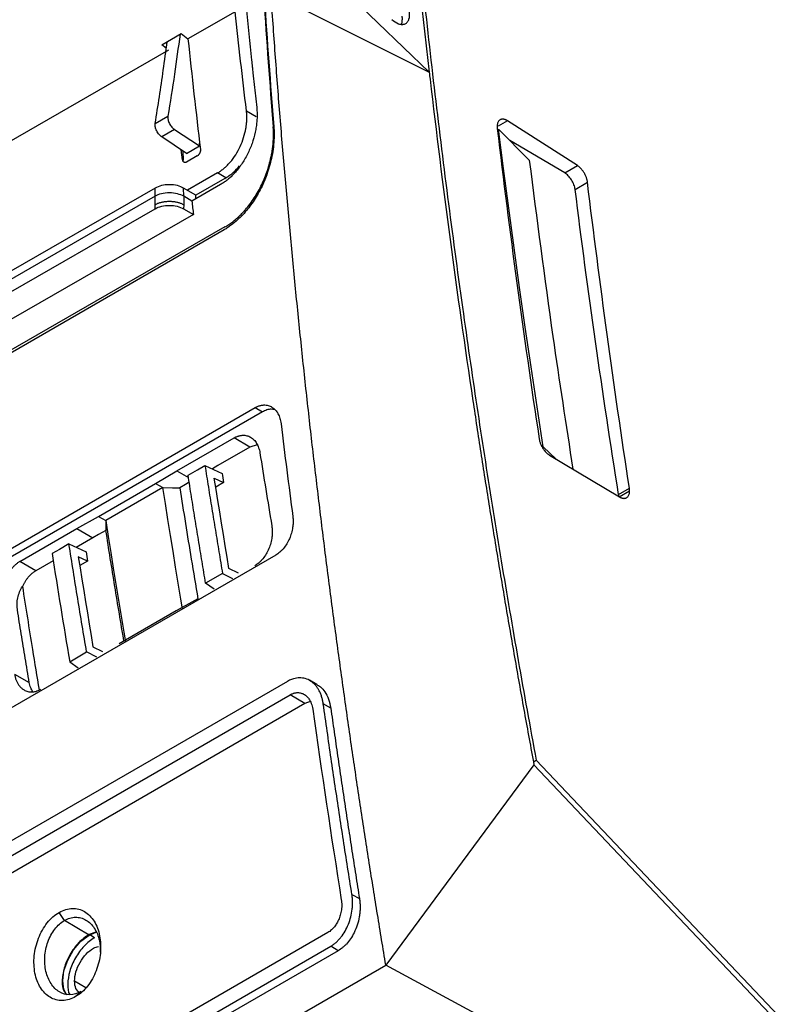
# Model space of a CAD drawing. Header units: millimetres. Extents: x 156812 to 157936, y 112087 to 113571.
# Tile 68 of 204: x 157784 to 157860, y 112231 to 112329. Entities that reach past the tile are written whole.
import ezdxf

# ---------------------------------------------------------------- set-up
doc = ezdxf.new("R2010")
doc.units = ezdxf.units.MM

msp = doc.modelspace()

# ---------------------------------------------------------------- linework, layer by layer
at = {"color": 144, "linetype": 'Continuous', "lineweight": 18}
msp.add_line((157824.303, 112323.79), (157809.594, 112337.941), dxfattribs=at)
at = {"color": 7, "linetype": 'Continuous', "lineweight": 25}
for p, q in [((157809.013, 112331.449), (157824.303, 112323.79)), ((157805.076, 112329.766), (157800.408, 112327.081)), ((157797.808, 112326.508), (157799.734, 112327.616)), ((157799.734, 112327.616), (157800.408, 112327.081)), ((157798.485, 112325.975), (157778.033, 112314.211)), ((157798.257, 112326.155), (157797.808, 112326.508)), ((157797.165, 112318.708), (157798.423, 112319.433)), ((157806.204, 112319.974), (157807.177, 112319.408)), ((157799.076, 112318.111), (157797.807, 112317.378)), ((157799.076, 112318.111), (157801.563, 112316.501)), ((157832.068, 112318.967), (157831.133, 112318.427)), ((157831.185, 112318.148), (157834.215, 112315.069)), ((157838.993, 112314.536), (157832.068, 112318.967)), ((157800.251, 112315.743), (157797.807, 112317.378)), ((157800.251, 112315.743), (157801.563, 112316.501)), ((157801.563, 112316.501), (157801.563, 112316.756)), ((157837.727, 112313.806), (157832.288, 112317.027)), ((157799.865, 112315.117), (157799.74, 112316.086)), ((157799.915, 112315.968), (157799.922, 112315.084)), ((157801.331, 112315.494), (157800.272, 112314.882)), ((157801.331, 112315.494), (157801.417, 112315.556)), ((157801.635, 112316.135), (157801.688, 112316.104)), ((157799.922, 112315.084), (157799.865, 112315.117)), ((157800.272, 112314.882), (157800.228, 112314.86)), ((157837.727, 112313.806), (157838.993, 112314.536)), ((157803.336, 112313.806), (157800.349, 112312.088)), ((157804.045, 112313.245), (157801.187, 112311.602)), ((157804.159, 112313.328), (157803.336, 112313.806)), ((157797.163, 112312.308), (157778.764, 112301.724)), ((157797.157, 112311.495), (157797.163, 112312.308)), ((157801.187, 112311.602), (157799.979, 112312.303)), ((157799.985, 112311.491), (157799.979, 112312.303)), ((157803.625, 112312.65), (157800.793, 112311.021)), ((157838.761, 112312.178), (157839.986, 112312.886)), ((157797.156, 112311.495), (157778.757, 112300.912)), ((157797.155, 112310.665), (157797.156, 112311.495)), ((157799.985, 112311.491), (157799.985, 112310.661)), ((157800.794, 112311.021), (157799.985, 112311.491)), ((157801.187, 112311.248), (157801.187, 112311.602)), ((157797.161, 112310.254), (157797.155, 112310.665)), ((157799.985, 112310.661), (157799.979, 112310.249)), ((157778.786, 112299.685), (157797.161, 112310.254)), ((157800.951, 112309.687), (157779.749, 112297.491)), ((157799.979, 112310.249), (157800.949, 112309.686)), ((157804.067, 112308.453), (157711.231, 112255.055)), ((157803.993, 112308.17), (157771.914, 112289.651)), ((157719.751, 112240.146), (157807.058, 112290.547)), ((157807.78, 112290.123), (157720.473, 112239.722)), ((157807.058, 112290.547), (157807.78, 112290.123)), ((157799.314, 112284.293), (157804.973, 112287.547)), ((157806.545, 112286.624), (157804.973, 112287.547)), ((157807.262, 112286.856), (157806.545, 112286.624)), ((157836.852, 112285.475), (157835.609, 112286.668)), ((157836.218, 112285.854), (157843.155, 112281.705)), ((157797.196, 112283.045), (157799.314, 112284.293)), ((157799.314, 112284.293), (157800.454, 112283.624)), ((157802.09, 112284.824), (157803.792, 112284.033)), ((157791.54, 112279.779), (157797.196, 112283.045)), ((157797.196, 112283.045), (157797.919, 112282.62)), ((157803.013, 112283.565), (157803.933, 112283.137)), ((157803.933, 112283.137), (157803.156, 112282.685)), ((157797.919, 112282.62), (157792.262, 112279.355)), ((157843.066, 112281.942), (157844.14, 112282.562)), ((157843.136, 112281.715), (157844.16, 112282.307)), ((157789.415, 112278.578), (157791.54, 112279.779)), ((157791.54, 112279.779), (157792.262, 112279.355)), ((157783.759, 112275.301), (157789.415, 112278.578)), ((157789.415, 112278.578), (157790.987, 112277.655)), ((157790.987, 112277.655), (157789.346, 112276.704)), ((157788.622, 112277.042), (157790.324, 112276.249)), ((157809.108, 112275.94), (157722.1, 112225.711)), ((157785.332, 112274.378), (157783.759, 112275.301)), ((157787.061, 112275.38), (157785.332, 112274.378)), ((157790.464, 112275.353), (157789.545, 112275.782)), ((157790.464, 112275.353), (157789.687, 112274.908)), ((157805.397, 112274.159), (157804.471, 112274.625)), ((157803.834, 112274.115), (157802.16, 112273.156)), ((157803.834, 112274.115), (157804.834, 112273.612)), ((157803.009, 112272.554), (157802.16, 112273.156)), ((157801.38, 112271.611), (157799.255, 112270.41)), ((157799.255, 112270.41), (157793.598, 112267.145)), ((157790.999, 112266.857), (157791.925, 112266.391)), ((157788.692, 112265.374), (157790.363, 112266.346)), ((157791.377, 112265.836), (157790.363, 112266.346)), ((157788.691, 112265.373), (157789.533, 112264.776)), ((157783.228, 112264.144), (157784.687, 112263.316)), ((157813.174, 112263.126), (157812.433, 112263.533)), ((157810.274, 112263.427), (157706.322, 112203.417)), ((157706.568, 112202.08), (157810.52, 112262.09)), ((157811.98, 112261.217), (157810.52, 112262.09)), ((157811.98, 112261.217), (157708.028, 112201.207)), ((157814.555, 112260.782), (157813.814, 112261.196)), ((157834.684, 112255.142), (157820.009, 112235.307)), ((157834.629, 112255.45), (157834.904, 112255.609)), ((157859.251, 112229.234), (157834.684, 112255.142)), ((157834.904, 112255.609), (157859.58, 112229.587)), ((157816.65, 112242.316), (157817.395, 112241.9)), ((157788.179, 112239.739), (157787.648, 112240.533)), ((157790.615, 112238.284), (157788.179, 112239.739)), ((157814.27, 112238.54), (157711.898, 112179.443)), ((157791.283, 112238.585), (157790.614, 112238.355)), ((157790.615, 112238.284), (157791.319, 112238.579)), ((157791.146, 112238.026), (157790.688, 112238.309)), ((157712.183, 112178.083), (157814.554, 112237.181)), ((157815.291, 112236.741), (157814.554, 112237.181)), ((157815.291, 112236.741), (157712.92, 112177.643)), ((157764.89, 112203.487), (157820.009, 112235.307)), ((157857.836, 112214.898), (157820.009, 112235.307)), ((157789.166, 112233.737), (157790.275, 112233.097)), ((157789.81, 112232.69), (157789.281, 112232.19))]:
    msp.add_line(p, q, dxfattribs=at)
at = {"color": 7, "linetype": 'Continuous', "lineweight": 25, "flags": 128}
for points in [[(157835.609, 112286.668), (157834.994, 112290.626), (157834.396, 112294.578), (157833.816, 112298.523), (157833.254, 112302.462), (157832.71, 112306.394), (157832.184, 112310.319), (157831.676, 112314.237), (157831.185, 112318.148)], [(157806.545, 112286.624), (157803.376, 112284.802), (157802.823, 112284.484)], [(157800.417, 112283.851), (157801.354, 112284.396), (157802.09, 112284.824)], [(157800.529, 112283.159), (157800.165, 112282.945), (157799.599, 112282.611)], [(157804.471, 112274.625), (157804.283, 112275.744), (157804.097, 112276.863), (157803.913, 112277.981), (157803.73, 112279.098), (157803.548, 112280.216), (157803.368, 112281.333), (157803.19, 112282.449), (157803.013, 112283.565)], [(157799.873, 112270.612), (157799.71, 112271.581), (157799.446, 112273.161), (157799.184, 112274.74), (157798.925, 112276.318), (157798.67, 112277.895), (157798.416, 112279.471), (157798.166, 112281.046), (157797.919, 112282.62)], [(157797.919, 112282.62), (157798.86, 112282.615), (157799.599, 112282.611)], [(157792.262, 112279.355), (157792.509, 112277.781), (157792.76, 112276.206), (157793.013, 112274.629), (157793.269, 112273.052), (157793.527, 112271.474), (157793.789, 112269.895), (157794.053, 112268.316), (157794.217, 112267.347)], [(157792.262, 112279.355), (157792.271, 112278.811), (157792.278, 112278.385)], [(157792.278, 112278.385), (157791.555, 112277.976), (157790.987, 112277.655)], [(157788.621, 112277.041), (157787.684, 112276.504), (157786.947, 112276.082)], [(157789.545, 112275.782), (157789.721, 112274.668), (157789.899, 112273.553), (157790.079, 112272.438), (157790.26, 112271.323), (157790.442, 112270.207), (157790.627, 112269.09), (157790.812, 112267.974), (157790.999, 112266.857)], [(157788.423, 112232.347), (157788.126, 112232.893), (157787.998, 112233.752), (157788.126, 112234.76), (157788.498, 112235.817), (157789.077, 112236.819), (157789.806, 112237.669), (157790.615, 112238.284)]]:
    msp.add_lwpolyline(points, dxfattribs=at)
at = {"color": 7, "linetype": 'Continuous', "lineweight": 25}
for points, knots in [([(157818.306, 112427.212), (157818.303, 112426.49), (157818.299, 112425.045), (157818.299, 112422.873), (157818.306, 112420.697), (157818.318, 112418.518), (157818.337, 112416.334), (157818.361, 112414.147), (157818.392, 112411.956), (157818.429, 112409.761), (157818.471, 112407.562), (157818.52, 112405.36), (157818.575, 112403.154), (157818.636, 112400.944), (157818.703, 112398.731), (157818.776, 112396.513), (157818.854, 112394.293), (157818.939, 112392.069), (157819.031, 112389.841), (157819.128, 112387.609), (157819.231, 112385.374), (157819.34, 112383.136), (157819.455, 112380.894), (157819.577, 112378.649), (157819.704, 112376.4), (157819.837, 112374.148), (157819.977, 112371.892), (157820.122, 112369.633), (157820.274, 112367.371), (157820.432, 112365.106), (157820.595, 112362.837), (157820.765, 112360.565), (157820.941, 112358.29), (157821.122, 112356.011), (157821.31, 112353.73), (157821.504, 112351.445), (157821.704, 112349.157), (157821.91, 112346.866), (157822.122, 112344.572), (157822.34, 112342.275), (157822.564, 112339.974), (157822.795, 112337.671), (157823.031, 112335.365), (157823.273, 112333.056), (157823.521, 112330.744), (157823.776, 112328.429), (157824.036, 112326.111), (157824.214, 112324.564), (157824.303, 112323.79)], [0, 0, 0, 0, 0.0217, 0.043401, 0.065104, 0.086809, 0.108516, 0.130225, 0.151935, 0.173647, 0.195361, 0.217076, 0.238793, 0.260512, 0.282233, 0.303955, 0.32568, 0.347406, 0.369133, 0.390863, 0.412594, 0.434327, 0.456062, 0.477798, 0.499536, 0.521276, 0.543018, 0.564762, 0.586507, 0.608254, 0.630003, 0.651753, 0.673505, 0.695259, 0.717015, 0.738773, 0.760532, 0.782293, 0.804056, 0.82582, 0.847587, 0.869355, 0.891125, 0.912896, 0.934669, 0.956445, 0.978221, 1, 1, 1, 1]), ([(157818.632, 112426.234), (157818.63, 112425.443), (157818.627, 112423.861), (157818.631, 112421.482), (157818.642, 112419.1), (157818.66, 112416.713), (157818.686, 112414.323), (157818.718, 112411.927), (157818.758, 112409.528), (157818.805, 112407.124), (157818.86, 112404.717), (157818.921, 112402.304), (157818.99, 112399.888), (157819.066, 112397.468), (157819.149, 112395.043), (157819.24, 112392.614), (157819.337, 112390.18), (157819.442, 112387.743), (157819.676, 112382.648), (157820.092, 112374.867), (157820.781, 112364.353), (157821.601, 112353.771), (157822.553, 112343.116), (157823.636, 112332.39), (157824.85, 112321.596), (157826.195, 112310.745), (157827.397, 112301.855), (157828.386, 112294.956), (157829.111, 112290.07), (157829.861, 112285.175), (157830.637, 112280.27), (157831.438, 112275.357), (157832.265, 112270.434), (157833.118, 112265.502), (157833.995, 112260.561), (157834.601, 112257.26), (157834.904, 112255.609)], [0, 0, 0, 0, 0.014654, 0.029306, 0.043958, 0.058608, 0.073257, 0.087906, 0.102554, 0.117202, 0.13185, 0.146498, 0.161147, 0.175796, 0.190446, 0.205096, 0.219748, 0.234401, 0.249056, 0.311482, 0.373894, 0.436308, 0.498739, 0.561322, 0.623892, 0.686464, 0.749052, 0.776941, 0.804825, 0.832706, 0.860585, 0.888464, 0.916343, 0.944225, 0.97211, 1, 1, 1, 1]), ([(157820.009, 112235.307), (157819.87, 112236.141), (157819.591, 112237.816), (157819.18, 112240.335), (157818.772, 112242.87), (157818.368, 112245.419), (157817.968, 112247.984), (157817.572, 112250.563), (157817.181, 112253.158), (157816.795, 112255.768), (157816.413, 112258.392), (157816.036, 112261.031), (157815.664, 112263.685), (157815.298, 112266.354), (157814.936, 112269.037), (157814.58, 112271.734), (157814.229, 112274.446), (157813.885, 112277.172), (157813.546, 112279.913), (157813.213, 112282.667), (157812.886, 112285.436), (157812.566, 112288.219), (157812.252, 112291.015), (157811.945, 112293.825), (157811.645, 112296.649), (157811.352, 112299.487), (157811.065, 112302.337), (157810.786, 112305.202), (157810.515, 112308.079), (157810.251, 112310.97), (157809.995, 112313.874), (157809.747, 112316.791), (157809.506, 112319.721), (157809.275, 112322.663), (157809.051, 112325.618), (157808.836, 112328.586), (157808.7, 112330.567), (157808.632, 112331.56)], [0, 0, 0, 0, 0.025628, 0.051429, 0.077404, 0.103551, 0.129872, 0.156365, 0.183032, 0.209872, 0.236886, 0.264072, 0.291431, 0.318964, 0.34667, 0.374549, 0.402601, 0.430826, 0.459224, 0.487795, 0.51654, 0.545458, 0.574549, 0.603813, 0.63325, 0.66286, 0.692643, 0.7226, 0.75273, 0.783032, 0.813508, 0.844157, 0.87498, 0.905975, 0.937144, 0.968485, 1, 1, 1, 1]), ([(157806.179, 112330.22), (157806.351, 112328.473), (157806.551, 112326.506), (157806.764, 112324.482), (157806.795, 112324.181), (157806.804, 112324.099), (157806.81, 112324.044), (157806.813, 112324.016), (157806.825, 112323.898), (157806.876, 112323.424), (157807.007, 112322.191), (157807.13, 112321.052), (157807.214, 112320.292)], [0, 0, 0, 0, 0.5, 0.5625, 0.578125, 0.585938, 0.585938, 0.59375, 0.59375, 0.625, 0.75, 1, 1, 1, 1]), ([(157820.613, 112329.023), (157820.803, 112328.84), (157821.03, 112328.678), (157821.377, 112328.546), (157821.494, 112328.52), (157821.715, 112328.515), (157821.82, 112328.535), (157822.005, 112328.619), (157822.086, 112328.683), (157822.217, 112328.847), (157822.267, 112328.945), (157822.373, 112329.269), (157822.382, 112329.521), (157822.356, 112329.759)], [0, 0, 0, 0, 0.25, 0.25, 0.375, 0.375, 0.5, 0.5, 0.625, 0.625, 0.75, 0.75, 1, 1, 1, 1]), ([(157821.53, 112328.533), (157821.534, 112328.538), (157821.608, 112328.632), (157821.655, 112328.915), (157821.643, 112329.215), (157821.637, 112329.356)], [0, 0, 0, 0, 0.029749, 0.541911, 1, 1, 1, 1]), ([(157799.621, 112327.551), (157799.442, 112326.226), (157799.073, 112323.497), (157798.644, 112320.814), (157798.423, 112319.433)], [0, 0, 0, 0, 0.485627, 1, 1, 1, 1]), ([(157797.165, 112318.708), (157797.44, 112320.462), (157797.861, 112323.144), (157798.221, 112325.873), (157798.346, 112326.818)], [0, 0, 0, 0, 0.653847, 1, 1, 1, 1]), ([(157807.214, 112320.292), (157807.221, 112320.215), (157807.237, 112320.062), (157807.25, 112319.827), (157807.256, 112319.59), (157807.254, 112319.351), (157807.244, 112319.109), (157807.226, 112318.865), (157807.2, 112318.618), (157807.166, 112318.37), (157807.077, 112317.83), (157806.872, 112316.996), (157806.444, 112315.9), (157805.885, 112314.871), (157805.342, 112314.139), (157804.902, 112313.654), (157804.596, 112313.358), (157804.282, 112313.091), (157803.958, 112312.851), (157803.737, 112312.717), (157803.625, 112312.65)], [0, 0, 0, 0, 0.028, 0.055814, 0.083493, 0.111087, 0.138645, 0.166218, 0.193856, 0.221609, 0.249528, 0.373854, 0.497995, 0.624004, 0.749595, 0.800004, 0.849931, 0.899694, 0.949612, 1, 1, 1, 1]), ([(157798.423, 112319.433), (157798.419, 112319.408), (157798.413, 112319.359), (157798.412, 112319.278), (157798.417, 112319.194), (157798.435, 112319.072), (157798.477, 112318.909), (157798.56, 112318.71), (157798.67, 112318.519), (157798.797, 112318.352), (157798.935, 112318.211), (157799.029, 112318.144), (157799.076, 112318.111)], [0, 0, 0, 0, 0.059912, 0.119294, 0.178746, 0.238865, 0.36921, 0.500141, 0.63046, 0.761418, 0.880545, 1, 1, 1, 1]), ([(157803.336, 112313.806), (157803.386, 112313.835), (157803.485, 112313.894), (157803.632, 112313.992), (157803.777, 112314.097), (157803.92, 112314.209), (157804.06, 112314.329), (157804.198, 112314.456), (157804.334, 112314.59), (157804.468, 112314.732), (157804.75, 112315.051), (157805.152, 112315.596), (157805.6, 112316.424), (157805.944, 112317.31), (157806.121, 112318.041), (157806.201, 112318.584), (157806.234, 112318.943), (157806.246, 112319.294), (157806.238, 112319.64), (157806.215, 112319.862), (157806.204, 112319.974)], [0, 0, 0, 0, 0.02794, 0.055717, 0.083385, 0.110999, 0.138616, 0.166289, 0.194075, 0.222028, 0.250202, 0.374908, 0.500032, 0.624888, 0.749863, 0.800157, 0.850017, 0.899743, 0.949638, 1, 1, 1, 1]), ([(157832.068, 112318.967), (157832.04, 112318.985), (157831.983, 112319.02), (157831.9, 112319.06), (157831.821, 112319.091), (157831.747, 112319.113), (157831.678, 112319.126), (157831.614, 112319.133), (157831.554, 112319.133), (157831.5, 112319.128), (157831.451, 112319.118), (157831.406, 112319.105), (157831.365, 112319.089), (157831.3, 112319.055), (157831.218, 112318.991), (157831.133, 112318.876), (157831.072, 112318.734), (157831.034, 112318.572), (157831.029, 112318.449), (157831.027, 112318.388)], [0, 0, 0, 0, 0.05334, 0.104621, 0.153841, 0.201001, 0.246101, 0.28914, 0.330119, 0.369037, 0.405895, 0.440692, 0.473427, 0.504103, 0.606223, 0.706871, 0.806048, 0.903757, 1, 1, 1, 1]), ([(157797.807, 112317.378), (157797.784, 112317.394), (157797.739, 112317.426), (157797.672, 112317.483), (157797.607, 112317.546), (157797.544, 112317.615), (157797.459, 112317.72), (157797.359, 112317.87), (157797.266, 112318.059), (157797.201, 112318.24), (157797.164, 112318.407), (157797.149, 112318.566), (157797.16, 112318.66), (157797.165, 112318.708)], [0, 0, 0, 0, 0.059086, 0.117375, 0.175434, 0.233839, 0.293154, 0.424795, 0.557156, 0.669724, 0.778396, 0.887161, 1, 1, 1, 1]), ([(157808.91, 112318.408), (157808.915, 112318.334), (157808.926, 112318.188), (157808.936, 112317.966), (157808.941, 112317.741), (157808.941, 112317.514), (157808.931, 112317.066), (157808.88, 112316.385), (157808.74, 112315.488), (157808.535, 112314.612), (157808.225, 112313.613), (157807.732, 112312.409), (157807.123, 112311.321), (157806.541, 112310.491), (157806.084, 112309.924), (157805.592, 112309.397), (157805.13, 112308.973), (157804.716, 112308.644), (157804.358, 112308.389), (157804.115, 112308.243), (157803.993, 112308.17)], [0, 0, 0, 0, 0.019524, 0.039026, 0.058522, 0.078028, 0.097562, 0.173522, 0.249509, 0.320015, 0.390551, 0.499618, 0.629569, 0.689947, 0.750322, 0.813413, 0.876547, 0.917722, 0.958818, 1, 1, 1, 1]), ([(157804.067, 112308.453), (157804.133, 112308.492), (157804.265, 112308.569), (157804.46, 112308.696), (157804.653, 112308.829), (157804.843, 112308.97), (157805.031, 112309.119), (157805.216, 112309.276), (157805.399, 112309.44), (157805.58, 112309.612), (157805.758, 112309.791), (157805.934, 112309.979), (157806.363, 112310.461), (157807.005, 112311.314), (157807.741, 112312.636), (157808.316, 112314.055), (157808.616, 112315.2), (157808.76, 112316.016), (157808.824, 112316.504), (157808.866, 112316.985), (157808.885, 112317.459), (157808.882, 112317.927), (157808.862, 112318.231), (157808.852, 112318.384)], [0, 0, 0, 0, 0.022932, 0.045741, 0.068455, 0.091102, 0.113712, 0.136311, 0.15893, 0.181595, 0.204337, 0.227182, 0.250159, 0.375154, 0.500018, 0.624767, 0.749824, 0.791948, 0.833684, 0.875192, 0.916638, 0.958186, 1, 1, 1, 1]), ([(157801.635, 112316.135), (157801.637, 112316.115), (157801.64, 112316.075), (157801.638, 112316.013), (157801.629, 112315.95), (157801.614, 112315.887), (157801.587, 112315.807), (157801.546, 112315.717), (157801.487, 112315.623), (157801.44, 112315.578), (157801.417, 112315.556)], [0, 0, 0, 0, 0.102078, 0.201058, 0.298721, 0.39692, 0.49748, 0.676622, 0.840973, 1, 1, 1, 1]), ([(157801.417, 112315.556), (157801.436, 112315.574), (157801.472, 112315.611), (157801.522, 112315.672), (157801.566, 112315.737), (157801.603, 112315.804), (157801.634, 112315.875), (157801.658, 112315.949), (157801.676, 112316.026), (157801.683, 112316.077), (157801.686, 112316.103)], [0, 0, 0, 0, 0.129951, 0.253038, 0.371819, 0.489131, 0.607919, 0.731019, 0.860987, 1, 1, 1, 1]), ([(157800.227, 112314.861), (157800.21, 112314.855), (157800.177, 112314.843), (157800.127, 112314.837), (157800.079, 112314.842), (157800.033, 112314.857), (157799.97, 112314.892), (157799.898, 112314.968), (157799.876, 112315.067), (157799.865, 112315.117)], [0, 0, 0, 0, 0.098735, 0.196068, 0.294278, 0.395584, 0.502011, 0.75078, 1, 1, 1, 1]), ([(157800.228, 112314.861), (157800.188, 112314.844), (157800.148, 112314.835), (157800.072, 112314.837), (157800.036, 112314.849), (157799.979, 112314.892), (157799.957, 112314.924), (157799.928, 112314.998), (157799.922, 112315.041), (157799.922, 112315.084)], [0, 0, 0, 0, 0.25, 0.25, 0.5, 0.5, 0.75, 0.75, 1, 1, 1, 1]), ([(157804.045, 112313.245), (157804.345, 112313.435), (157804.863, 112313.763), (157805.331, 112314.287), (157805.528, 112314.508)], [0, 0, 0, 0, 0.577926, 1, 1, 1, 1]), ([(157834.215, 112315.069), (157834.965, 112309.252), (157836.274, 112299.099), (157837.859, 112288.846), (157838.535, 112284.468)], [0, 0, 0, 0, 0.573001, 1, 1, 1, 1]), ([(157839.986, 112312.886), (157839.982, 112312.921), (157839.972, 112312.993), (157839.948, 112313.108), (157839.915, 112313.23), (157839.873, 112313.36), (157839.82, 112313.496), (157839.756, 112313.636), (157839.681, 112313.778), (157839.593, 112313.922), (157839.493, 112314.063), (157839.382, 112314.199), (157839.26, 112314.326), (157839.13, 112314.442), (157839.039, 112314.505), (157838.993, 112314.536)], [0, 0, 0, 0, 0.057274, 0.117823, 0.181646, 0.248744, 0.319117, 0.392766, 0.469689, 0.549887, 0.633361, 0.720109, 0.810132, 0.903429, 1, 1, 1, 1]), ([(157838.761, 112312.178), (157838.743, 112312.318), (157838.706, 112312.474), (157838.587, 112312.796), (157838.506, 112312.961), (157838.311, 112313.268), (157838.197, 112313.41), (157837.963, 112313.645), (157837.842, 112313.738), (157837.727, 112313.806)], [0, 0, 0, 0, 0.25, 0.25, 0.5, 0.5, 0.75, 0.75, 1, 1, 1, 1]), ([(157799.979, 112312.303), (157799.813, 112312.399), (157799.605, 112312.486), (157799.121, 112312.607), (157798.848, 112312.642), (157798.298, 112312.643), (157798.024, 112312.609), (157797.539, 112312.489), (157797.33, 112312.403), (157797.163, 112312.308)], [0, 0, 0, 0, 0.25, 0.25, 0.5, 0.5, 0.75, 0.75, 1, 1, 1, 1]), ([(157799.985, 112311.491), (157799.818, 112311.587), (157799.608, 112311.674), (157799.123, 112311.796), (157798.848, 112311.831), (157798.296, 112311.832), (157798.02, 112311.798), (157797.534, 112311.677), (157797.324, 112311.591), (157797.157, 112311.495)], [0, 0, 0, 0, 0.25, 0.25, 0.5, 0.5, 0.75, 0.75, 1, 1, 1, 1]), ([(157797.156, 112310.665), (157797.191, 112310.684), (157797.261, 112310.722), (157797.376, 112310.775), (157797.501, 112310.824), (157797.635, 112310.869), (157797.777, 112310.908), (157797.926, 112310.94), (157798.082, 112310.967), (157798.242, 112310.986), (157798.406, 112310.997), (157798.571, 112311.001), (157798.737, 112310.996), (157798.9, 112310.985), (157799.061, 112310.965), (157799.216, 112310.938), (157799.365, 112310.905), (157799.507, 112310.866), (157799.641, 112310.821), (157799.765, 112310.772), (157799.88, 112310.718), (157799.95, 112310.68), (157799.984, 112310.66)], [0, 0, 0, 0, 0.045673, 0.092598, 0.140695, 0.189866, 0.239997, 0.290958, 0.342602, 0.394771, 0.447296, 0.5, 0.552704, 0.605229, 0.657398, 0.709042, 0.760003, 0.810134, 0.859305, 0.907402, 0.954327, 1, 1, 1, 1]), ([(157797.159, 112310.255), (157797.352, 112310.366), (157797.571, 112310.45), (157798.049, 112310.562), (157798.309, 112310.59), (157798.834, 112310.589), (157799.093, 112310.56), (157799.57, 112310.446), (157799.789, 112310.362), (157799.981, 112310.251)], [0, 0, 0, 0, 0.25, 0.25, 0.5, 0.5, 0.75, 0.75, 1, 1, 1, 1]), ([(157807.058, 112290.547), (157807.099, 112290.57), (157807.182, 112290.616), (157807.306, 112290.673), (157807.431, 112290.721), (157807.556, 112290.759), (157807.68, 112290.787), (157807.805, 112290.806), (157808.031, 112290.822), (157808.352, 112290.787), (157808.735, 112290.618), (157809.068, 112290.342), (157809.289, 112290.025), (157809.431, 112289.731), (157809.517, 112289.491), (157809.584, 112289.234), (157809.611, 112289.051), (157809.624, 112288.96)], [0, 0, 0, 0, 0.035755, 0.071219, 0.106514, 0.141766, 0.177098, 0.212635, 0.248499, 0.373113, 0.49842, 0.622873, 0.747975, 0.811212, 0.873878, 0.936598, 1, 1, 1, 1]), ([(157828.634, 112291.221), (157828.762, 112290.368), (157829.019, 112288.664), (157829.412, 112286.103), (157829.812, 112283.539), (157830.22, 112280.972), (157830.634, 112278.402), (157831.056, 112275.829), (157831.484, 112273.253), (157831.92, 112270.675), (157832.363, 112268.093), (157832.813, 112265.508), (157833.27, 112262.921), (157833.734, 112260.331), (157834.204, 112257.738), (157834.524, 112256.007), (157834.684, 112255.142)], [0, 0, 0, 0, 0.071342, 0.142696, 0.214065, 0.285446, 0.356841, 0.42825, 0.499672, 0.571107, 0.642556, 0.714018, 0.785493, 0.856982, 0.928484, 1, 1, 1, 1]), ([(157808.952, 112290.353), (157808.854, 112290.37), (157808.619, 112290.41), (157808.217, 112290.339), (157807.926, 112290.195), (157807.78, 112290.123)], [0, 0, 0, 0, 0.262491, 0.630746, 1, 1, 1, 1]), ([(157804.973, 112287.547), (157805.013, 112287.57), (157805.095, 112287.615), (157805.217, 112287.671), (157805.34, 112287.718), (157805.462, 112287.756), (157805.585, 112287.784), (157805.708, 112287.803), (157805.93, 112287.821), (157806.245, 112287.791), (157806.559, 112287.661), (157806.787, 112287.504), (157806.945, 112287.361), (157807.087, 112287.195), (157807.214, 112287.006), (157807.323, 112286.797), (157807.414, 112286.57), (157807.487, 112286.326), (157807.519, 112286.151), (157807.535, 112286.064)], [0, 0, 0, 0, 0.035965, 0.071655, 0.107187, 0.142683, 0.178262, 0.214044, 0.250148, 0.374642, 0.499682, 0.561826, 0.624556, 0.687087, 0.749382, 0.812219, 0.874545, 0.936945, 1, 1, 1, 1]), ([(157835.197, 112287.471), (157835.203, 112287.433), (157835.216, 112287.356), (157835.246, 112287.233), (157835.286, 112287.101), (157835.337, 112286.96), (157835.401, 112286.814), (157835.478, 112286.662), (157835.57, 112286.51), (157835.675, 112286.358), (157835.794, 112286.211), (157835.926, 112286.075), (157836.069, 112285.95), (157836.168, 112285.886), (157836.218, 112285.854)], [0, 0, 0, 0, 0.060604, 0.125341, 0.19421, 0.267213, 0.344349, 0.425617, 0.511019, 0.600552, 0.694218, 0.792015, 0.893942, 1, 1, 1, 1]), ([(157802.09, 112284.824), (157802.202, 112284.112), (157802.427, 112282.686), (157802.77, 112280.545), (157803.119, 112278.403), (157803.473, 112276.26), (157803.714, 112274.83), (157803.834, 112274.115)], [0, 0, 0, 0, 0.2000015, 0.4000003, 0.5999984, 0.7999977, 1, 1, 1, 1]), ([(157802.16, 112273.156), (157802.04, 112273.871), (157801.801, 112275.299), (157801.448, 112277.44), (157801.099, 112279.579), (157800.755, 112281.716), (157800.529, 112283.139), (157800.417, 112283.851)], [0, 0, 0, 0, 0.199973, 0.399957, 0.599955, 0.799969, 1, 1, 1, 1]), ([(157799.599, 112282.611), (157799.97, 112280.259), (157800.548, 112276.597), (157801.165, 112272.923), (157801.385, 112271.608)], [0, 0, 0, 0, 0.642247, 1, 1, 1, 1]), ([(157843.155, 112281.705), (157843.182, 112281.689), (157843.237, 112281.658), (157843.316, 112281.622), (157843.392, 112281.595), (157843.463, 112281.576), (157843.53, 112281.565), (157843.592, 112281.561), (157843.65, 112281.562), (157843.703, 112281.569), (157843.752, 112281.58), (157843.797, 112281.595), (157843.837, 112281.613), (157843.9, 112281.648), (157843.979, 112281.714), (157844.06, 112281.828), (157844.118, 112281.968), (157844.154, 112282.127), (157844.158, 112282.247), (157844.16, 112282.307)], [0, 0, 0, 0, 0.052239, 0.102655, 0.151248, 0.198018, 0.242964, 0.286088, 0.327387, 0.366864, 0.404516, 0.440346, 0.474351, 0.506533, 0.607748, 0.7077, 0.80639, 0.903823, 1, 1, 1, 1]), ([(157843.084, 112281.747), (157843.084, 112281.773), (157843.082, 112281.837), (157843.072, 112281.903), (157843.066, 112281.942)], [0, 0, 0, 0, 0.4232386, 1, 1, 1, 1]), ([(157810.793, 112279.775), (157810.799, 112279.724), (157810.811, 112279.624), (157810.822, 112279.47), (157810.826, 112279.315), (157810.824, 112279.157), (157810.815, 112278.999), (157810.8, 112278.838), (157810.761, 112278.542), (157810.668, 112278.109), (157810.471, 112277.56), (157810.208, 112277.048), (157809.939, 112276.669), (157809.701, 112276.403), (157809.512, 112276.224), (157809.314, 112276.066), (157809.177, 112275.982), (157809.108, 112275.94)], [0, 0, 0, 0, 0.035915, 0.071565, 0.10705, 0.142469, 0.177924, 0.213516, 0.249343, 0.374406, 0.499271, 0.62407, 0.748528, 0.81175, 0.874319, 0.93686, 1, 1, 1, 1]), ([(157794.065, 112267.414), (157793.761, 112269.224), (157793.146, 112272.887), (157792.57, 112276.537), (157792.278, 112278.385)], [0, 0, 0, 0, 0.493977, 1, 1, 1, 1]), ([(157808.709, 112278.853), (157808.717, 112278.802), (157808.733, 112278.7), (157808.748, 112278.543), (157808.757, 112278.384), (157808.759, 112278.223), (157808.754, 112278.059), (157808.743, 112277.894), (157808.709, 112277.589), (157808.622, 112277.142), (157808.427, 112276.572), (157808.162, 112276.039), (157807.888, 112275.645), (157807.645, 112275.369), (157807.45, 112275.184), (157807.247, 112275.019), (157807.106, 112274.932), (157807.035, 112274.888)], [0, 0, 0, 0, 0.036068, 0.07185, 0.107451, 0.142978, 0.178539, 0.21424, 0.250187, 0.375168, 0.499829, 0.624808, 0.749342, 0.811637, 0.874226, 0.937212, 1, 1, 1, 1]), ([(157790.363, 112266.346), (157790.216, 112267.22), (157789.92, 112268.981), (157789.484, 112271.637), (157789.049, 112274.329), (157788.765, 112276.133), (157788.621, 112277.041)], [0, 0, 0, 0, 0.244816, 0.493088, 0.744816, 1, 1, 1, 1]), ([(157783.759, 112275.301), (157783.721, 112275.278), (157783.646, 112275.233), (157783.538, 112275.158), (157783.437, 112275.081), (157783.343, 112275.002), (157783.255, 112274.922), (157783.175, 112274.843), (157783.1, 112274.765), (157783.032, 112274.689), (157782.861, 112274.487), (157782.621, 112274.144), (157782.389, 112273.685), (157782.239, 112273.292), (157782.139, 112272.956), (157782.068, 112272.62), (157782.023, 112272.287), (157782.006, 112271.963), (157782.014, 112271.649), (157782.041, 112271.452), (157782.054, 112271.354)], [0, 0, 0, 0, 0.03417, 0.066694, 0.097604, 0.126925, 0.154675, 0.180868, 0.205511, 0.22861, 0.250164, 0.383705, 0.49969, 0.573911, 0.647002, 0.7192, 0.790713, 0.861642, 0.9314, 1, 1, 1, 1]), ([(157785.332, 112274.378), (157785.299, 112274.358), (157785.233, 112274.319), (157785.136, 112274.253), (157785.041, 112274.182), (157784.915, 112274.08), (157784.762, 112273.939), (157784.588, 112273.75), (157784.424, 112273.545), (157784.272, 112273.324), (157784.132, 112273.088), (157784.05, 112272.922), (157784.009, 112272.838)], [0, 0, 0, 0, 0.062408, 0.124711, 0.187049, 0.249562, 0.374556, 0.499871, 0.624201, 0.748955, 0.874303, 1, 1, 1, 1]), ([(157783.509, 112270.528), (157783.45, 112270.899), (157783.464, 112271.303), (157783.635, 112272.094), (157783.791, 112272.482), (157784.009, 112272.838)], [0, 0, 0, 0, 0.5, 0.5, 1, 1, 1, 1]), ([(157784.009, 112272.838), (157784.337, 112270.753), (157784.874, 112267.337), (157785.443, 112263.909), (157785.665, 112262.573)], [0, 0, 0, 0, 0.610278, 1, 1, 1, 1]), ([(157784.687, 112263.316), (157784.553, 112264.118), (157784.286, 112265.723), (157783.894, 112268.127), (157783.637, 112269.728), (157783.509, 112270.528)], [0, 0, 0, 0, 0.333334, 0.666666, 1, 1, 1, 1]), ([(157783.228, 112264.143), (157783.238, 112264.091), (157783.257, 112263.986), (157783.294, 112263.835), (157783.338, 112263.687), (157783.39, 112263.545), (157783.448, 112263.409), (157783.514, 112263.279), (157783.587, 112263.155), (157783.666, 112263.038), (157783.753, 112262.929), (157783.846, 112262.827), (157783.946, 112262.735), (157784.053, 112262.651), (157784.24, 112262.529), (157784.536, 112262.405), (157784.87, 112262.368), (157785.142, 112262.392), (157785.345, 112262.435), (157785.576, 112262.512), (157785.737, 112262.597), (157785.822, 112262.642)], [0, 0, 0, 0, 0.037358, 0.074788, 0.112322, 0.149991, 0.187826, 0.225855, 0.264107, 0.302612, 0.341399, 0.380502, 0.419955, 0.459798, 0.499994, 0.620487, 0.749412, 0.800369, 0.858927, 0.925418, 1, 1, 1, 1]), ([(157813.814, 112261.196), (157813.804, 112261.259), (157813.785, 112261.384), (157813.747, 112261.567), (157813.703, 112261.745), (157813.634, 112261.976), (157813.532, 112262.252), (157813.382, 112262.557), (157813.209, 112262.833), (157812.948, 112263.159), (157812.566, 112263.486), (157812.126, 112263.687), (157811.75, 112263.766), (157811.46, 112263.782), (157811.164, 112263.758), (157810.899, 112263.698), (157810.668, 112263.62), (157810.469, 112263.535), (157810.339, 112263.463), (157810.274, 112263.427)], [0, 0, 0, 0, 0.031477, 0.062888, 0.094311, 0.125821, 0.188634, 0.251503, 0.313808, 0.376094, 0.500385, 0.625807, 0.68837, 0.750909, 0.812978, 0.875095, 0.916728, 0.958294, 1, 1, 1, 1]), ([(157785.038, 112262.393), (157784.964, 112262.517), (157784.8, 112262.793), (157784.727, 112263.131), (157784.687, 112263.316)], [0, 0, 0, 0, 0.452116, 1, 1, 1, 1]), ([(157813.159, 112263.112), (157813.286, 112263.042), (157813.596, 112262.869), (157814, 112262.381), (157814.373, 112261.685), (157814.493, 112261.089), (157814.554, 112260.782)], [0, 0, 0, 0, 0.1760145, 0.4279875, 0.7051711, 1, 1, 1, 1]), ([(157810.52, 112262.09), (157810.559, 112262.111), (157810.637, 112262.154), (157810.755, 112262.206), (157810.873, 112262.248), (157810.992, 112262.279), (157811.188, 112262.314), (157811.459, 112262.315), (157811.801, 112262.219), (157812.126, 112262.018), (157812.365, 112261.747), (157812.525, 112261.478), (157812.631, 112261.237), (157812.716, 112260.97), (157812.749, 112260.773), (157812.766, 112260.674)], [0, 0, 0, 0, 0.039319, 0.078409, 0.117443, 0.156598, 0.196044, 0.311383, 0.427567, 0.560741, 0.694859, 0.768576, 0.842628, 0.921252, 1, 1, 1, 1]), ([(157812.539, 112261.407), (157812.476, 112261.4), (157812.289, 112261.38), (157812.103, 112261.282), (157811.98, 112261.217)], [0, 0, 0, 0, 0.338526, 1, 1, 1, 1]), ([(157816.649, 112242.316), (157816.507, 112243.211), (157816.222, 112245.004), (157815.804, 112247.694), (157815.391, 112250.388), (157814.986, 112253.085), (157814.588, 112255.786), (157814.196, 112258.49), (157813.941, 112260.293), (157813.814, 112261.196)], [0, 0, 0, 0, 0.141959, 0.284217, 0.426774, 0.569631, 0.712788, 0.856244, 1, 1, 1, 1]), ([(157814.554, 112260.782), (157814.666, 112259.992), (157814.889, 112258.414), (157815.232, 112256.046), (157815.579, 112253.682), (157815.931, 112251.32), (157816.289, 112248.961), (157816.652, 112246.605), (157817.02, 112244.251), (157817.27, 112242.683), (157817.395, 112241.899)], [0, 0, 0, 0, 0.125806, 0.251382, 0.376728, 0.501843, 0.626728, 0.751382, 0.875806, 1, 1, 1, 1]), ([(157814.554, 112237.181), (157814.6, 112237.208), (157814.691, 112237.263), (157814.825, 112237.355), (157814.956, 112237.455), (157815.084, 112237.562), (157815.209, 112237.678), (157815.33, 112237.801), (157815.449, 112237.932), (157815.676, 112238.205), (157815.986, 112238.661), (157816.314, 112239.346), (157816.553, 112240.082), (157816.668, 112240.714), (157816.71, 112241.219), (157816.716, 112241.592), (157816.699, 112241.959), (157816.666, 112242.197), (157816.649, 112242.316)], [0, 0, 0, 0, 0.031629, 0.063048, 0.094335, 0.125569, 0.156831, 0.1882, 0.219756, 0.251575, 0.375803, 0.501034, 0.625483, 0.750766, 0.813149, 0.87514, 0.937254, 1, 1, 1, 1]), ([(157815.6, 112241.795), (157815.607, 112241.748), (157815.621, 112241.654), (157815.633, 112241.51), (157815.64, 112241.364), (157815.641, 112241.173), (157815.627, 112240.936), (157815.579, 112240.576), (157815.472, 112240.141), (157815.283, 112239.679), (157815.052, 112239.279), (157814.827, 112238.996), (157814.623, 112238.794), (157814.451, 112238.652), (157814.33, 112238.578), (157814.27, 112238.54)], [0, 0, 0, 0, 0.039127, 0.078133, 0.117144, 0.156281, 0.229578, 0.30291, 0.437385, 0.571231, 0.686879, 0.802119, 0.868222, 0.933937, 1, 1, 1, 1]), ([(157817.395, 112241.899), (157817.404, 112241.84), (157817.421, 112241.721), (157817.44, 112241.538), (157817.453, 112241.354), (157817.459, 112241.168), (157817.459, 112240.896), (157817.439, 112240.535), (157817.361, 112239.963), (157817.192, 112239.273), (157816.893, 112238.54), (157816.526, 112237.907), (157816.19, 112237.484), (157815.912, 112237.203), (157815.712, 112237.028), (157815.505, 112236.871), (157815.363, 112236.784), (157815.291, 112236.741)], [0, 0, 0, 0, 0.031416, 0.062729, 0.094004, 0.125303, 0.156691, 0.230147, 0.30354, 0.438087, 0.571886, 0.687739, 0.803117, 0.852524, 0.901604, 0.95066, 1, 1, 1, 1]), ([(157789.281, 112232.19), (157788.855, 112231.944), (157788.407, 112231.811), (157787.54, 112231.789), (157787.122, 112231.901), (157786.38, 112232.34), (157786.056, 112232.669), (157785.545, 112233.489), (157785.359, 112233.98), (157785.148, 112235.055), (157785.124, 112235.639), (157785.242, 112236.819), (157785.386, 112237.415), (157785.823, 112238.531), (157786.119, 112239.051), (157786.818, 112239.929), (157787.222, 112240.287), (157787.648, 112240.533)], [0, 0, 0, 0, 0.125, 0.125, 0.25, 0.25, 0.375, 0.375, 0.5, 0.5, 0.625, 0.625, 0.75, 0.75, 0.875, 0.875, 1, 1, 1, 1]), ([(157787.648, 112240.533), (157788.073, 112240.78), (157788.52, 112240.912), (157789.384, 112240.937), (157789.799, 112240.827), (157790.537, 112240.39), (157790.859, 112240.062), (157791.366, 112239.244), (157791.551, 112238.753), (157791.761, 112237.676), (157791.786, 112237.091), (157791.671, 112235.909), (157791.53, 112235.313), (157791.096, 112234.195), (157790.805, 112233.674), (157790.11, 112232.794), (157789.706, 112232.436), (157789.281, 112232.19)], [0, 0, 0, 0, 0.125, 0.125, 0.25, 0.25, 0.375, 0.375, 0.5, 0.5, 0.625, 0.625, 0.75, 0.75, 0.875, 0.875, 1, 1, 1, 1]), ([(157788.179, 112239.739), (157788.356, 112239.827), (157788.715, 112240.003), (157789.265, 112240.08), (157789.805, 112240.016), (157790.477, 112239.732), (157791.177, 112239.026), (157791.687, 112237.871), (157791.709, 112236.983), (157791.719, 112236.589)], [0, 0, 0, 0, 0.10269, 0.207459, 0.308925, 0.415635, 0.623882, 0.83297, 1, 1, 1, 1]), ([(157789.81, 112232.69), (157789.459, 112232.487), (157789.085, 112232.379), (157788.355, 112232.369), (157787.998, 112232.467), (157787.358, 112232.844), (157787.074, 112233.124), (157786.618, 112233.82), (157786.446, 112234.235), (157786.234, 112235.143), (157786.196, 112235.636), (157786.26, 112236.629), (157786.363, 112237.131), (157786.699, 112238.068), (157786.932, 112238.504), (157787.496, 112239.238), (157787.827, 112239.536), (157788.179, 112239.739)], [0, 0, 0, 0, 0.125, 0.125, 0.25, 0.25, 0.375, 0.375, 0.5, 0.5, 0.625, 0.625, 0.75, 0.75, 0.875, 0.875, 1, 1, 1, 1]), ([(157790.614, 112238.355), (157790.26, 112238.102), (157789.555, 112237.6), (157788.669, 112236.366), (157788.082, 112235.006), (157787.897, 112233.715), (157788.012, 112232.787), (157788.3, 112232.5), (157788.385, 112232.415)], [0, 0, 0, 0, 0.188007, 0.374407, 0.558608, 0.741282, 0.923843, 1, 1, 1, 1]), ([(157791.146, 112238.026), (157790.794, 112237.776), (157790.094, 112237.277), (157789.215, 112236.052), (157788.628, 112234.698), (157788.459, 112233.433), (157788.517, 112232.61), (157788.714, 112232.384), (157788.722, 112232.375)], [0, 0, 0, 0, 0.201838, 0.401945, 0.599696, 0.795803, 0.991793, 1, 1, 1, 1]), ([(157789.166, 112233.737), (157789.194, 112234.036), (157789.251, 112234.635), (157789.684, 112235.607), (157790.301, 112236.435), (157790.976, 112237.008), (157791.384, 112237.116), (157791.555, 112237.161)], [0, 0, 0, 0, 0.211898, 0.423725, 0.635572, 0.847526, 1, 1, 1, 1]), ([(157789.712, 112232.53), (157789.556, 112232.66), (157789.243, 112232.923), (157789.192, 112233.464), (157789.166, 112233.737)], [0, 0, 0, 0, 0.495647, 1, 1, 1, 1])]:
    msp.add_open_spline(points, degree=3, knots=knots, dxfattribs=at)
for points in [[(157807.912, 112331.131), (157808.195, 112326.894), (157808.508, 112322.644), (157808.852, 112318.384)], [(157807.972, 112331.178), (157808.254, 112326.933), (157808.567, 112322.677), (157808.91, 112318.408)], [(157806.204, 112319.974), (157805.809, 112323.245), (157805.433, 112326.51), (157805.076, 112329.766)], [(157800.408, 112327.081), (157800.794, 112323.442), (157801.203, 112319.793), (157801.635, 112316.135)], [(157824.303, 112323.79), (157824.331, 112323.554), (157824.358, 112323.318), (157824.386, 112323.082)], [(157824.39, 112323.081), (157825.615, 112312.535), (157827.032, 112301.909), (157828.641, 112291.219)], [(157831.027, 112318.388), (157831.027, 112318.325), (157831.031, 112318.26), (157831.039, 112318.194)], [(157831.039, 112318.194), (157832.249, 112308.039), (157833.635, 112297.795), (157835.197, 112287.471)], [(157844.14, 112282.562), (157842.582, 112292.751), (157841.197, 112302.862), (157839.986, 112312.886)], [(157843.066, 112281.942), (157841.452, 112292.084), (157840.016, 112302.167), (157838.761, 112312.178)], [(157800.793, 112311.021), (157800.846, 112310.576), (157800.898, 112310.132), (157800.951, 112309.687)], [(157809.624, 112288.96), (157809.999, 112285.903), (157810.389, 112282.841), (157810.793, 112279.775)], [(157807.535, 112286.064), (157807.916, 112283.664), (157808.308, 112281.26), (157808.709, 112278.853)], [(157803.792, 112284.033), (157803.839, 112283.734), (157803.886, 112283.436), (157803.933, 112283.137)], [(157844.16, 112282.307), (157844.16, 112282.388), (157844.154, 112282.474), (157844.14, 112282.562)], [(157790.324, 112276.249), (157790.37, 112275.95), (157790.417, 112275.652), (157790.464, 112275.353)], [(157786.947, 112276.082), (157787.507, 112272.52), (157788.089, 112268.95), (157788.692, 112265.374)], [(157812.766, 112260.674), (157813.65, 112254.399), (157814.594, 112248.105), (157815.6, 112241.795)]]:
    msp.add_open_spline(points, degree=3, dxfattribs=at)

doc.saveas('drawing.dxf')
